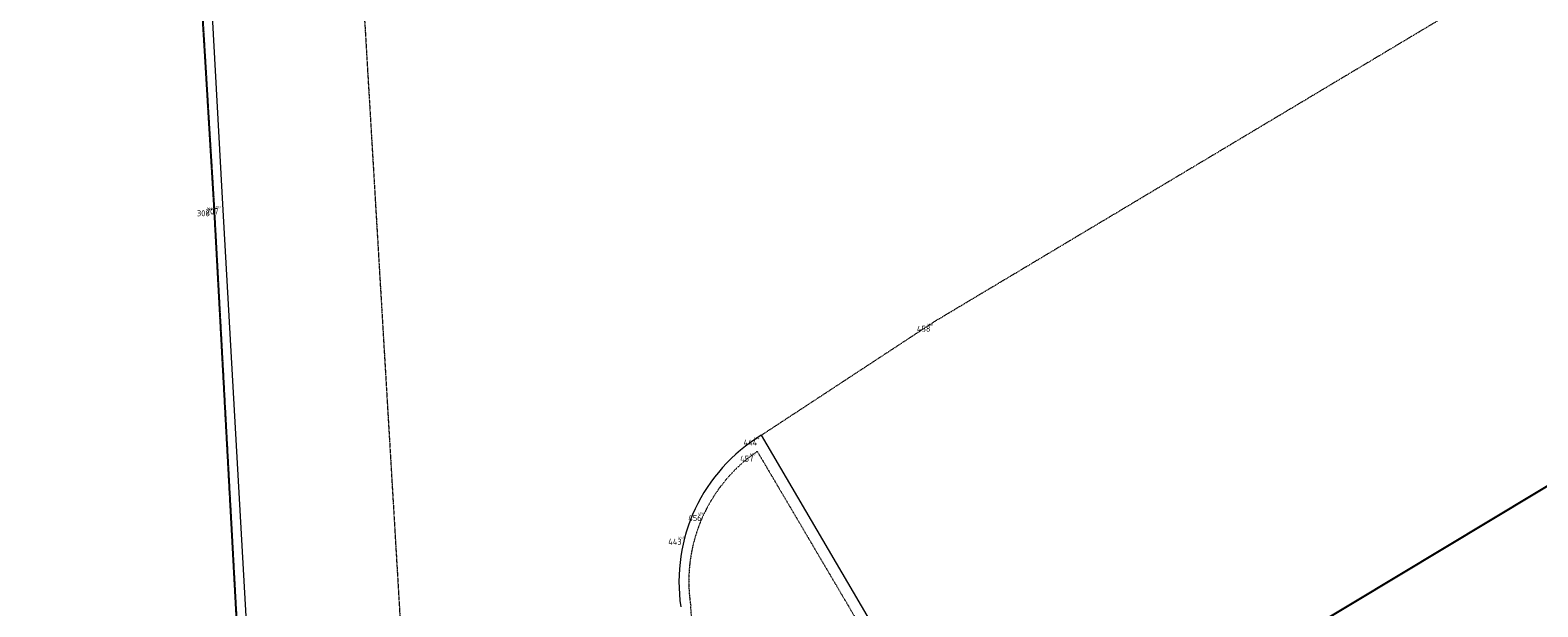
# Model space of a CAD drawing. Header units: millimetres. Extents: x 109167 to 931660, y 98993 to 321604.
# Tile 20 of 39: x 735315 to 754349, y 202322 to 209606. Entities that reach past the tile are written whole.
import ezdxf
from ezdxf.enums import TextEntityAlignment as Align

# ---------------------------------------------------------------- set-up
doc = ezdxf.new("R2010")
doc.units = ezdxf.units.MM
for name, pattern in [('AM-AS', [16, 10, -2, 2, -2]), ('JIS_08_15', [17.25, 15, -0.75, 0.75, -0.75]), ('XX-DASHDOT', [10, 3, -2, 0, -2, 3]), ('XX-HIDDEN', [4, 2, -2])]:
    doc.linetypes.add(name, pattern=pattern)
for name, color, linetype in [('- Plangrens ingemeten', 3, 'JIS_08_15'), ('B-ME-AL-SITUATIEMETING-S', 7, 'Continuous'), ('B-WE-AL-PROFIELLOCATIE-S', 7, 'Continuous'), ('B-WE-AL-SITUATIEMETING-S', 7, 'Continuous'), ('X-XX-AL-MEETPUNT_DATA_PUNTNUMMER-T18', 7, 'Continuous')]:
    doc.layers.add(name, color=color, linetype=linetype)
for name, color, linetype, lineweight in [('B-WE-AM-AS_HULPLIJN-G', 130, 'AM-AS', 18), ('B-WE-VH-KANTOPSLUITING_ACHTERKANTBAND-G', 40, 'XX-DASHDOT', 18), ('B-WE-VH-KANTVERHARDING-G', 40, 'Continuous', 18), ('B-WE-VH-MATERIAALGRENS-G', 7, 'XX-HIDDEN', 18)]:
    doc.layers.add(name, color=color, linetype=linetype, lineweight=lineweight)
doc.styles.add('NLCS-ISO-ANNOTATIVE-T18', font='NLCS-ISO.ttf', dxfattribs={"height": 1.8})

# ---------------------------------------------------------------- blocks, each defined once
blk = doc.blocks.new('SAL-MEETPUNT_MARKER-SO')
at = {"layer": 'X-XX-AL-MEETPUNT_DATA_PUNTNUMMER-T18', "style": 'NLCS-ISO-ANNOTATIVE-T18'}
blk.add_attdef('PUNTID', text='', height=1.5, dxfattribs=at).set_placement((-1, -2.59), align=Align.RIGHT)

msp = doc.modelspace()

# ---------------------------------------------------------------- linework, layer by layer
at = {"layer": '- Plangrens ingemeten', "elevation": 388.4}
msp.add_lwpolyline([(736184.9, 232840.4), (737842.5, 230036.8), (737927.7, 229693.5), (737821.9, 229296.1), (736557.7, 226284.2), (737062.5, 216825.4), (737634.5, 207385.1), (738178.7, 197386.2), (738470, 192154.1), (738761.2, 186921.9)], dxfattribs=at)
at = {"layer": 'B-WE-AL-PROFIELLOCATIE-S', "elevation": 443.6}
msp.add_lwpolyline([(782306.6, 220601.7), (743830.5, 197448.1)], dxfattribs=at)
at = {"layer": 'B-WE-AM-AS_HULPLIJN-G'}
msp.add_polyline3d([(738380.3, 229299.4, 312.1), (739496.3, 210421.1, 245.4), (740666.9, 190662, 183.6), (741821.1, 170815.2, 39.4), (742984.7, 150855.1, -147.9)], dxfattribs=at)
at = {"layer": 'B-WE-VH-KANTOPSLUITING_ACHTERKANTBAND-G'}
for points in [[(738761.2, 186921.9, 288.1), (738178.7, 197386.2, 300.9), (737634.5, 207385.1, 350.9), (737062.5, 216825.4, 379.6), (736557.7, 226284.2, 403.9), (737821.9, 229296.1, 413.6), (737927.7, 229693.5, 418.8), (737842.5, 230036.8, 403.6), (736184.9, 232840.4, 388.4), (735804.9, 240408.2, 385.9)], [(744494.5, 204285.3, 305.4), (746777.6, 200409.7, 264.8)], [(744197.2, 194995.9, 122.3), (744099.8, 195434.9, 128.9), (743655, 202331, 285)]]:
    msp.add_polyline3d(points, dxfattribs=at)
msp.add_arc((745619.1, 202644.8, 285), 1989, 124.4303, 189.07631, dxfattribs=at)
at = {"layer": 'B-WE-VH-KANTVERHARDING-G'}
for points in [[(735315, 265155.2, 311.6), (735446.1, 256418.1, 281.4), (735469.5, 253648.5, 273.1), (735488, 253122.4, 211.7), (735758.4, 244886.4, 250.8), (735947.9, 240097.6, 284.1), (736154.8, 236096.5, 245.8), (736317.6, 232867.8, 315.6), (738032.1, 230041.1, 301.8), (738085.1, 229767, 303.4), (737989.1, 229292.3, 315.8), (737781.5, 228799.7, 300.4), (737549, 228275.9, 319.1), (736693.8, 226284.8, 308.1), (737224.1, 216840.8, 274.2), (737742.1, 207408.2, 242.4), (738306.8, 197444.1, 228.6), (738893.3, 186958.4, 186.7)], [(744543.8, 204489.5, 189.8), (746965.8, 200352.9, 145.2), (744696.9, 198975.1, 119.2)]]:
    msp.add_polyline3d(points, dxfattribs=at)
msp.add_arc((745675, 202638.2, 169.9), 2169.6, 121.42499, 188.36824, dxfattribs=at)
at = {"layer": 'B-WE-VH-MATERIAALGRENS-G'}
msp.add_polyline3d([(744543.8, 204489.5, 189.8), (746730.6, 205926.1, 236.8), (756667.2, 211868.6, 217.4), (766186.2, 217545.7, 217.3), (772911.9, 221563.5, 212.6), (773215.8, 221711.8, 210.8), (773945.3, 221673.4, 201.2), (774408.3, 221286.2, 202.9), (778143.3, 215119.1, 29.9), (778660.1, 214210.5, 55.1), (778893.9, 213553, 12.8), (778774.4, 213119.8, 4.6), (778271.4, 212580.4, -3.9), (771572, 208598.8, -88.1), (762150.1, 202967.9, -106), (751815.4, 196804.3, -36.2)], dxfattribs=at)

# ---------------------------------------------------------------- block references
at = {"layer": 'B-ME-AL-SITUATIEMETING-S'}
ref = msp.add_blockref('SAL-MEETPUNT_MARKER-SO', (737634.5, 207385.1, 350.9), dxfattribs=dict(at, xscale=20, yscale=20, zscale=20))
ref.add_attrib('PUNTID', '308', dxfattribs={"layer": 'X-XX-AL-MEETPUNT_DATA_PUNTNUMMER-T18', "height": 30, "style": 'NLCS-ISO-ANNOTATIVE-T18'}).set_placement((737614.5, 207333.4, 350.9), align=Align.RIGHT)
ref = msp.add_blockref('SAL-MEETPUNT_MARKER-SO', (737742.1, 207408.2, 242.4), dxfattribs=dict(at, xscale=20, yscale=20, zscale=20))
ref.add_attrib('PUNTID', '207', dxfattribs={"layer": 'X-XX-AL-MEETPUNT_DATA_PUNTNUMMER-T18', "height": 30, "style": 'NLCS-ISO-ANNOTATIVE-T18'}).set_placement((737722.1, 207356.5, 242.4), align=Align.RIGHT)
ref = msp.add_blockref('SAL-MEETPUNT_MARKER-SO', (746730.6, 205926.1, 236.8), dxfattribs=dict(at, xscale=20, yscale=20, zscale=20))
ref.add_attrib('PUNTID', '458', dxfattribs={"layer": 'X-XX-AL-MEETPUNT_DATA_PUNTNUMMER-T18', "height": 30, "style": 'NLCS-ISO-ANNOTATIVE-T18'}).set_placement((746710.6, 205874.4, 236.8), align=Align.RIGHT)
ref = msp.add_blockref('SAL-MEETPUNT_MARKER-SO', (744543.8, 204489.5, 189.8), dxfattribs=dict(at, xscale=20, yscale=20, zscale=20))
ref.add_attrib('PUNTID', '444', dxfattribs={"layer": 'X-XX-AL-MEETPUNT_DATA_PUNTNUMMER-T18', "height": 30, "style": 'NLCS-ISO-ANNOTATIVE-T18'}).set_placement((744523.8, 204437.8, 189.8), align=Align.RIGHT)
ref = msp.add_blockref('SAL-MEETPUNT_MARKER-SO', (744494.5, 204285.3, 305.4), dxfattribs=dict(at, xscale=20, yscale=20, zscale=20))
ref.add_attrib('PUNTID', '457', dxfattribs={"layer": 'X-XX-AL-MEETPUNT_DATA_PUNTNUMMER-T18', "height": 30, "style": 'NLCS-ISO-ANNOTATIVE-T18'}).set_placement((744474.5, 204233.6, 305.4), align=Align.RIGHT)
ref = msp.add_blockref('SAL-MEETPUNT_MARKER-SO', (743841.1, 203536.3, 307.8), dxfattribs=dict(at, xscale=20, yscale=20, zscale=20))
ref.add_attrib('PUNTID', '456', dxfattribs={"layer": 'X-XX-AL-MEETPUNT_DATA_PUNTNUMMER-T18', "height": 30, "style": 'NLCS-ISO-ANNOTATIVE-T18'}).set_placement((743821.1, 203484.6, 307.8), align=Align.RIGHT)
ref = msp.add_blockref('SAL-MEETPUNT_MARKER-SO', (743589.6, 203236.7, 175.8), dxfattribs=dict(at, xscale=20, yscale=20, zscale=20))
ref.add_attrib('PUNTID', '443', dxfattribs={"layer": 'X-XX-AL-MEETPUNT_DATA_PUNTNUMMER-T18', "height": 30, "style": 'NLCS-ISO-ANNOTATIVE-T18'}).set_placement((743569.6, 203185, 175.8), align=Align.RIGHT)
at = {"layer": 'B-WE-AL-SITUATIEMETING-S'}
ref = msp.add_blockref('SAL-MEETPUNT_MARKER-SO', (737634.5, 207385.1, 350.9), dxfattribs=dict(at, xscale=50, yscale=50, zscale=50))
ref.add_attrib('PUNTID', '308', dxfattribs={"layer": 'X-XX-AL-MEETPUNT_DATA_PUNTNUMMER-T18', "height": 75, "style": 'NLCS-ISO-ANNOTATIVE-T18'}).set_placement((737584.5, 207255.7, 350.9), align=Align.RIGHT)
ref = msp.add_blockref('SAL-MEETPUNT_MARKER-SO', (737742.1, 207408.2, 242.4), dxfattribs=dict(at, xscale=50, yscale=50, zscale=50))
ref.add_attrib('PUNTID', '207', dxfattribs={"layer": 'X-XX-AL-MEETPUNT_DATA_PUNTNUMMER-T18', "height": 75, "style": 'NLCS-ISO-ANNOTATIVE-T18'}).set_placement((737692.1, 207278.8, 242.4), align=Align.RIGHT)
ref = msp.add_blockref('SAL-MEETPUNT_MARKER-SO', (746730.6, 205926.1, 236.8), dxfattribs=dict(at, xscale=50, yscale=50, zscale=50))
ref.add_attrib('PUNTID', '458', dxfattribs={"layer": 'X-XX-AL-MEETPUNT_DATA_PUNTNUMMER-T18', "height": 75, "style": 'NLCS-ISO-ANNOTATIVE-T18'}).set_placement((746680.6, 205796.7, 236.8), align=Align.RIGHT)
ref = msp.add_blockref('SAL-MEETPUNT_MARKER-SO', (744543.8, 204489.5, 189.8), dxfattribs=dict(at, xscale=50, yscale=50, zscale=50))
ref.add_attrib('PUNTID', '444', dxfattribs={"layer": 'X-XX-AL-MEETPUNT_DATA_PUNTNUMMER-T18', "height": 75, "style": 'NLCS-ISO-ANNOTATIVE-T18'}).set_placement((744493.8, 204360.1, 189.8), align=Align.RIGHT)
ref = msp.add_blockref('SAL-MEETPUNT_MARKER-SO', (744494.5, 204285.3, 305.4), dxfattribs=dict(at, xscale=50, yscale=50, zscale=50))
ref.add_attrib('PUNTID', '457', dxfattribs={"layer": 'X-XX-AL-MEETPUNT_DATA_PUNTNUMMER-T18', "height": 75, "style": 'NLCS-ISO-ANNOTATIVE-T18'}).set_placement((744444.5, 204155.9, 305.4), align=Align.RIGHT)
ref = msp.add_blockref('SAL-MEETPUNT_MARKER-SO', (743841.1, 203536.3, 307.8), dxfattribs=dict(at, xscale=50, yscale=50, zscale=50))
ref.add_attrib('PUNTID', '456', dxfattribs={"layer": 'X-XX-AL-MEETPUNT_DATA_PUNTNUMMER-T18', "height": 75, "style": 'NLCS-ISO-ANNOTATIVE-T18'}).set_placement((743791.1, 203406.9, 307.8), align=Align.RIGHT)
ref = msp.add_blockref('SAL-MEETPUNT_MARKER-SO', (743589.6, 203236.7, 175.8), dxfattribs=dict(at, xscale=50, yscale=50, zscale=50))
ref.add_attrib('PUNTID', '443', dxfattribs={"layer": 'X-XX-AL-MEETPUNT_DATA_PUNTNUMMER-T18', "height": 75, "style": 'NLCS-ISO-ANNOTATIVE-T18'}).set_placement((743539.6, 203107.3, 175.8), align=Align.RIGHT)

doc.saveas('drawing.dxf')
